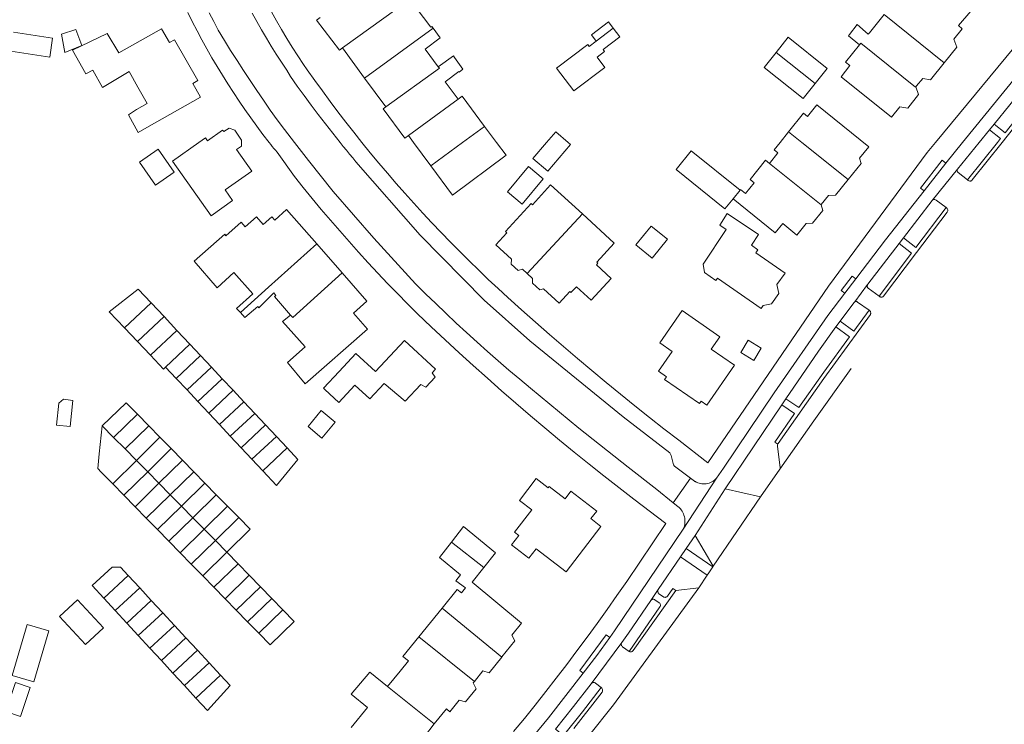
# Model space of a CAD drawing. Header units: metres. Extents: x 89888 to 94270, y 464165 to 468904.
# Tile 118 of 256: x 92603 to 92766, y 465904 to 466020. Entities that reach past the tile are written whole.
import ezdxf

# ---------------------------------------------------------------- set-up
doc = ezdxf.new("R2010")
doc.units = ezdxf.units.M
for name, color, linetype, lineweight in [('B_BEBOUWINGSGRENS_0', 251, 'CONTINUOUS', 13), ('B_TUSSENMUUR_0', 251, 'CONTINUOUS', 13), ('V_WEGGRENS_0', 251, 'CONTINUOUS', 13)]:
    doc.layers.add(name, color=color, linetype=linetype, lineweight=lineweight)

# ---------------------------------------------------------------- blocks, each defined once
blk = doc.blocks.new('OGT_BLOK4_ACAD_1_FMEBLOCK18')
at = {"layer": 'V_WEGGRENS_0'}
blk.add_line((24.41, 32.19), (35.64, 46.38), dxfattribs=at)
blk.add_lwpolyline([(-35.64, -46.38), (-30.03, -38.36), (-23.86, -29.75), (-23.86, -29.74)], dxfattribs=at)

msp = doc.modelspace()

# ---------------------------------------------------------------- linework, layer by layer
at = {"layer": 'B_BEBOUWINGSGRENS_0'}
for p, q in [((92656.39, 466015.62), (92660.07, 466010.65)), ((92621.12, 466011.74), (92622.59, 466009.13)), ((92734.6, 466009.76), (92736.57, 466012.25)), ((92660.07, 466010.65), (92663.57, 466005.91)), ((92675.53, 466007.15), (92673.39, 466010.04)), ((92681.9, 466000), (92679.92, 466002.67)), ((92722.17, 465992.13), (92714.1, 465998.63)), ((92701.34, 465983.39), (92696.09, 465988.2)), ((92656.35, 465978.47), (92652.15, 465983.24)), ((92626.9, 465971.22), (92624.78, 465973.49)), ((92629.03, 465968.95), (92626.9, 465971.22)), ((92620.37, 465969.37), (92622.51, 465967.1)), ((92631.16, 465966.68), (92629.03, 465968.95)), ((92622.51, 465967.1), (92624.64, 465964.83)), ((92632.95, 465964.78), (92631.16, 465966.68)), ((92634.74, 465962.87), (92632.95, 465964.78)), ((92627.17, 465962.89), (92628.93, 465961.02)), ((92636.53, 465960.96), (92634.74, 465962.87)), ((92628.93, 465961.02), (92630.72, 465959.11)), ((92638.32, 465959.06), (92636.53, 465960.96)), ((92630.72, 465959.11), (92632.5, 465957.2)), ((92640.11, 465957.15), (92638.32, 465959.06)), ((92632.5, 465957.2), (92634.29, 465955.29)), ((92641.9, 465955.24), (92640.11, 465957.15)), ((92624.37, 465953.19), (92622.49, 465955.1)), ((92634.29, 465955.29), (92636.08, 465953.38)), ((92643.69, 465953.34), (92641.9, 465955.24)), ((92626.23, 465951.3), (92624.37, 465953.19)), ((92636.08, 465953.38), (92637.86, 465951.47)), ((92645.48, 465951.43), (92643.69, 465953.34)), ((92628.08, 465949.41), (92626.23, 465951.3)), ((92637.86, 465951.47), (92639.65, 465949.56)), ((92647.26, 465949.52), (92645.48, 465951.43)), ((92629.96, 465947.5), (92628.08, 465949.41)), ((92639.65, 465949.56), (92641.44, 465947.65)), ((92631.82, 465945.6), (92629.96, 465947.5)), ((92641.44, 465947.65), (92643.22, 465945.74)), ((92633.67, 465943.71), (92631.82, 465945.6)), ((92618.41, 465943.61), (92620.24, 465941.73)), ((92635.55, 465941.8), (92633.67, 465943.71)), ((92620.24, 465941.73), (92622.11, 465939.82)), ((92637.41, 465939.91), (92635.55, 465941.8)), ((92622.11, 465939.82), (92623.97, 465937.92)), ((92639.27, 465938.01), (92637.41, 465939.91)), ((92623.97, 465937.92), (92625.82, 465936.03)), ((92625.82, 465936.03), (92627.69, 465934.11)), ((92627.69, 465934.11), (92629.55, 465932.21)), ((92629.55, 465932.21), (92631.41, 465930.31)), ((92639.14, 465930.39), (92637.29, 465932.29)), ((92631.41, 465930.31), (92633.3, 465928.39)), ((92640.99, 465928.49), (92639.14, 465930.39)), ((92622.88, 465926.39), (92620.97, 465928.45)), ((92633.3, 465928.39), (92635.15, 465926.49)), ((92642.84, 465926.58), (92640.99, 465928.49)), ((92615.02, 465926.77), (92616.92, 465924.7)), ((92624.79, 465924.33), (92622.88, 465926.39)), ((92635.15, 465926.49), (92636.99, 465924.6)), ((92644.71, 465924.66), (92642.84, 465926.58)), ((92616.92, 465924.7), (92618.83, 465922.64)), ((92646.56, 465922.75), (92644.71, 465924.66)), ((92626.7, 465922.27), (92624.79, 465924.33)), ((92636.99, 465924.6), (92638.85, 465922.7)), ((92672.9, 465923.04), (92669.03, 465918.3)), ((92609.62, 465921.66), (92613.93, 465917.02)), ((92618.83, 465922.64), (92620.74, 465920.57)), ((92628.61, 465920.21), (92626.7, 465922.27)), ((92638.85, 465922.7), (92640.72, 465920.79)), ((92607.83, 465919.3), (92604.27, 465920.35)), ((92620.74, 465920.57), (92622.65, 465918.51)), ((92630.52, 465918.14), (92628.61, 465920.21)), ((92640.72, 465920.79), (92642.58, 465918.89)), ((92622.65, 465918.51), (92624.55, 465916.44)), ((92632.43, 465916.08), (92630.52, 465918.14)), ((92624.55, 465916.44), (92626.46, 465914.38)), ((92634.35, 465914.02), (92632.43, 465916.08)), ((92626.46, 465914.38), (92628.37, 465912.31)), ((92636.26, 465911.96), (92634.35, 465914.02)), ((92628.37, 465912.31), (92630.27, 465910.25)), ((92604.74, 465909.95), (92602.32, 465910.74)), ((92630.27, 465910.25), (92632.18, 465908.18))]:
    msp.add_line(p, q, dxfattribs=at)
for points in [[(92671.4, 466018.87), (92671.18, 466019.17), (92671, 466019.04), (92667.57, 466023.67)], [(92745.98, 466021.13), (92743.57, 466018.12), (92743.34, 466017.88), (92741.54, 466019.48), (92740.27, 466017.86), (92740.09, 466017.63), (92741.91, 466016.14)], [(92755.89, 466013.16), (92757.99, 466015.77), (92757.52, 466017.08), (92758.9, 466018.81), (92758.28, 466019.31), (92760.31, 466021.71)], [(92652.71, 466020.64), (92652.28, 466020.34), (92652.1, 466020.2), (92655.91, 466015.27), (92656.39, 466015.62)], [(92701.2, 466018.87), (92700.4, 466019.94), (92697.57, 466017.81), (92698.37, 466016.74)], [(92601.57, 466015.07), (92608.01, 466014.12), (92608.47, 466017.26), (92602.03, 466018.21)], [(92609.95, 466017.89), (92610.52, 466014.86), (92613.33, 466016.05), (92612.33, 466018.65), (92609.95, 466017.89)], [(92622.59, 466009.13), (92624.11, 466006.43), (92622.37, 466005.45), (92621.03, 466004.55), (92622.64, 466001.63), (92624.04, 466002.48), (92632.95, 466007.5), (92631.68, 466009.76), (92632.49, 466010.22), (92630.57, 466013.61), (92628.65, 466016.99), (92627.83, 466016.54), (92626.5, 466018.79), (92619.4, 466014.79), (92617.51, 466017.99), (92611.74, 466015.23), (92613.99, 466011.33), (92615.11, 466011.96), (92616.73, 466009.09), (92621.12, 466011.74)], [(92672.24, 466012.52), (92670.09, 466015.44), (92672.58, 466017.27), (92671.4, 466018.87)], [(92698.37, 466016.74), (92697.23, 466015.88), (92697, 466016.17), (92691.83, 466012.28), (92694.65, 466008.53), (92699.82, 466012.42), (92698.54, 466014.12), (92699.77, 466015.05), (92699.52, 466015.39), (92702.27, 466017.46), (92701.2, 466018.87)], [(92736.57, 466012.25), (92730.1, 466017.38), (92728.13, 466014.89)], [(92741.91, 466016.14), (92739.62, 466013.29), (92740.34, 466012.72), (92738.86, 466010.87), (92747.19, 466004.19), (92748.57, 466005.91), (92749.9, 466005.69), (92751.69, 466007.93), (92751.24, 466009.19), (92751.36, 466009.38)], [(92673.39, 466010.04), (92675.64, 466011.74), (92675.7, 466011.6), (92676.29, 466012.12), (92674.96, 466014.06), (92674.77, 466014.34), (92672.24, 466012.52)], [(92728.13, 466014.89), (92726.16, 466012.4), (92732.62, 466007.27), (92734.6, 466009.76)], [(92751.36, 466009.38), (92752.37, 466010.59), (92753.66, 466010.38), (92755.89, 466013.16)], [(92679.92, 466002.67), (92676.23, 466007.66), (92675.53, 466007.15)], [(92740.04, 465993.91), (92742.17, 465996.55), (92741.93, 465997.4), (92743.47, 465999.31), (92734.88, 466006.23), (92733.33, 466004.32), (92732.68, 466004.84), (92730.19, 466001.74)], [(92663.57, 466005.91), (92663.12, 466005.58), (92666.72, 466000.71), (92667.31, 466001.14)], [(92641.4, 465995.26), (92638.89, 465998.82), (92639.69, 465999.37), (92639.72, 466000), (92639.74, 466000.39), (92638.61, 466002.04), (92637.65, 466002.38), (92636.78, 466001.79), (92636.59, 466002.03), (92634.1, 466000.26), (92633.75, 466000.75), (92632.68, 466000), (92628.32, 465996.92), (92634.69, 465987.89)], [(92693.75, 466000), (92691.68, 466001.78), (92690.15, 466000)], [(92730.19, 466001.74), (92728.79, 466000), (92727.79, 465998.77), (92728.42, 465998.27), (92727.03, 465996.54)], [(92667.31, 466001.14), (92668.15, 466000), (92671, 465996.15)], [(92671, 465996.15), (92674.58, 465991.32), (92683.46, 465997.89), (92681.9, 466000)], [(92690.15, 466000), (92687.9, 465997.38), (92690.36, 465995.27), (92694.14, 465999.66), (92693.75, 466000)], [(92622.82, 465996.73), (92625.49, 465992.93), (92628.58, 465995.11), (92625.91, 465998.91), (92622.82, 465996.73)], [(92714.1, 465998.63), (92711.6, 465995.52), (92719.66, 465989.02), (92721, 465990.68)], [(92727.03, 465996.54), (92726.37, 465997.08), (92723.81, 465993.9), (92724.5, 465993.34), (92723.06, 465991.56), (92722.24, 465992.22), (92722.17, 465992.13)], [(92634.69, 465987.89), (92638.24, 465990.4), (92637, 465992.15), (92641.4, 465995.26)], [(92689.62, 465993.99), (92687.18, 465996.02), (92683.69, 465991.83)], [(92683.69, 465991.83), (92686.14, 465989.8), (92689.62, 465993.99)], [(92735.58, 465989.69), (92735.57, 465989.73), (92736.8, 465991.25), (92737.95, 465991.31), (92740.04, 465993.91)], [(92696.09, 465988.2), (92690.84, 465993), (92687.82, 465989.71), (92687.6, 465989.91), (92683.35, 465985.27), (92683.58, 465985.06), (92681.76, 465983.07), (92684.34, 465980.7), (92684.32, 465979.9), (92685.48, 465978.84), (92686.19, 465979.05), (92686.97, 465978.34)], [(92721, 465990.68), (92727.98, 465985.06), (92729.22, 465986.6), (92731.57, 465984.71), (92733.1, 465986.6), (92734.15, 465986.65), (92735.84, 465988.75), (92735.58, 465989.69)], [(92652.15, 465983.24), (92647.17, 465988.91), (92645.21, 465987.19), (92644.74, 465987.72), (92643.28, 465986.43), (92642.17, 465987.69), (92640.31, 465986.06), (92639.64, 465986.82), (92637.12, 465984.6), (92636.93, 465984.83), (92631.88, 465980.4), (92635.7, 465975.99), (92638.45, 465978.53)], [(92724.76, 465981.78), (92725.08, 465982.28), (92724.03, 465983.01), (92725.23, 465984.78), (92720.04, 465988.27), (92718.81, 465986.35), (92719.85, 465985.63)], [(92710.16, 465984), (92707.45, 465986.2), (92704.92, 465983.1)], [(92719.85, 465985.63), (92716.07, 465979.88), (92716.27, 465978.54), (92718.18, 465977.18), (92718.42, 465977.57), (92725.64, 465972.57), (92725.97, 465973.04), (92727.36, 465973.33), (92728.57, 465975.07), (92728.27, 465976.51), (92729.6, 465978.43), (92724.76, 465981.78)], [(92698.4, 465979.78), (92698.65, 465980.05), (92698.45, 465980.23), (92701.34, 465983.39)], [(92704.92, 465983.1), (92707.64, 465980.89), (92710.16, 465984)], [(92638.45, 465978.53), (92641.56, 465974.97), (92638.9, 465972.57), (92639.53, 465971.88)], [(92658.21, 465971.8), (92660.46, 465973.78), (92656.35, 465978.47)], [(92686.97, 465978.34), (92687.84, 465977.54), (92687.82, 465976.77), (92689.06, 465975.63), (92689.67, 465975.81), (92692.25, 465973.45), (92694, 465975.37), (92694.2, 465975.19), (92695.1, 465976.17), (92697.56, 465973.93), (92700.84, 465977.51), (92698.4, 465979.78)], [(92624.78, 465973.49), (92622.63, 465975.78), (92617.81, 465972.04), (92620.37, 465969.37)], [(92639.53, 465971.88), (92640.27, 465971.06), (92642.4, 465972.88), (92642.57, 465972.68), (92645.06, 465975.13), (92645.4, 465974.74), (92645.15, 465974.53), (92647.82, 465971.49)], [(92718.82, 465967.9), (92712.57, 465972.22), (92708.87, 465966.88), (92710.92, 465965.46), (92708.67, 465962.21), (92709.99, 465961.3), (92709.67, 465960.85), (92715.45, 465956.85), (92715.74, 465957.27), (92716.68, 465956.62), (92721.23, 465963.18)], [(92647.82, 465971.49), (92646.5, 465970.42), (92650.22, 465966.26), (92647.31, 465963.62), (92650.23, 465960.11), (92660.53, 465969.16), (92658.21, 465971.8)], [(92655.84, 465962.15), (92653.27, 465959.4), (92653.5, 465959.2), (92655.8, 465957.05), (92658.46, 465959.9), (92660.91, 465957.62), (92663.28, 465960.17), (92666.79, 465957.23), (92669.39, 465960), (92670.2, 465959.58), (92671.73, 465961.22), (92671.23, 465961.96), (92671.77, 465962.54), (92666.67, 465967.29), (92661.87, 465962.13), (92658.63, 465965.15), (92655.84, 465962.15)], [(92721.23, 465963.18), (92717.39, 465965.84), (92718.82, 465967.9)], [(92725.68, 465966.01), (92723.52, 465967.33), (92722.3, 465965.31), (92724.46, 465964), (92725.68, 465966.01)], [(92624.64, 465964.83), (92626.79, 465962.54), (92627.17, 465962.89)], [(92609.5, 465956.92), (92609.12, 465953.28), (92611.37, 465953.06), (92611.84, 465957.36)], [(92611.84, 465957.36), (92610.29, 465957.58), (92609.5, 465956.92)], [(92622.49, 465955.1), (92620.63, 465957), (92616.66, 465953.2)], [(92650.72, 465953.07), (92653.02, 465951.16), (92655.21, 465953.8), (92652.91, 465955.71), (92650.72, 465953.07)], [(92616.66, 465953.2), (92616.2, 465948.57), (92615.95, 465946.11)], [(92643.22, 465945.74), (92645.49, 465943.32), (92649.05, 465947.62), (92647.26, 465949.52)], [(92615.95, 465946.11), (92616.52, 465945.52), (92618.41, 465943.61)], [(92698.45, 465939.09), (92694.19, 465942.38), (92693.23, 465941.12), (92690.61, 465943.13), (92690.44, 465942.92), (92688.44, 465944.45), (92685.67, 465940.84), (92687.7, 465939.29)], [(92687.7, 465939.29), (92684.87, 465935.6), (92685.56, 465935.06), (92684.36, 465933.49), (92687.23, 465931.29), (92688.43, 465932.85), (92693.39, 465929.05), (92699.16, 465936.57), (92697.49, 465937.85), (92698.45, 465939.09)], [(92637.29, 465932.29), (92641.14, 465936.11), (92639.27, 465938.01)], [(92679.78, 465929.76), (92681.7, 465932.17), (92676.44, 465936.53), (92674.42, 465933.94)], [(92674.42, 465933.94), (92672.47, 465931.44), (92675.95, 465928.58), (92675.17, 465927.59), (92676.73, 465926.38), (92676.09, 465925.59), (92675.4, 465926.11), (92672.9, 465923.04)], [(92620.97, 465928.45), (92619.71, 465929.81), (92618.32, 465929.83), (92615.02, 465926.77)], [(92682.75, 465914.95), (92682.78, 465914.99), (92684.93, 465917.65), (92684.42, 465918.6), (92686, 465920.56), (92677.87, 465927.35), (92679.78, 465929.76)], [(92613.93, 465917.02), (92616.89, 465919.78), (92612.57, 465924.41), (92609.62, 465921.66)], [(92642.58, 465918.89), (92644.46, 465916.98), (92648.41, 465920.84), (92646.56, 465922.75)], [(92604.27, 465920.35), (92601.79, 465911.93), (92605.35, 465910.88), (92607.83, 465919.3)], [(92669.03, 465918.3), (92666.4, 465915.08), (92667.33, 465914.37), (92665.94, 465912.66), (92663.88, 465910.11)], [(92678.22, 465910.95), (92679.62, 465912.67), (92680.65, 465912.37), (92682.75, 465914.95)], [(92632.18, 465908.18), (92634.09, 465906.12), (92637.84, 465910.25), (92636.26, 465911.96)], [(92663.88, 465910.11), (92660.95, 465912.47), (92657.87, 465908.82), (92660.55, 465906.62), (92657.83, 465903.31)], [(92602.32, 465910.74), (92600.76, 465905.96), (92603.18, 465905.17), (92604.74, 465909.95)], [(92671.56, 465903.92), (92673.61, 465906.39), (92674.15, 465905.93), (92675.73, 465907.86), (92676.78, 465907.57), (92678.54, 465909.73), (92678.04, 465910.72), (92678.22, 465910.95)], [(92666.34, 465896.34), (92670.44, 465901.43), (92669.97, 465901.86), (92671.56, 465903.92)]]:
    msp.add_lwpolyline(points, dxfattribs=at)
at = {"layer": 'B_TUSSENMUUR_0'}
for p, q in [((92667.57, 466023.67), (92656.39, 466015.62)), ((92745.98, 466021.13), (92755.89, 466013.16)), ((92671.4, 466018.87), (92660.07, 466010.65)), ((92698.37, 466016.74), (92701.2, 466018.87)), ((92728.13, 466014.89), (92734.6, 466009.76)), ((92675.53, 466007.15), (92667.31, 466001.14)), ((92730.19, 466001.74), (92732.39, 466000)), ((92732.39, 466000), (92740.04, 465993.91)), ((92727.03, 465996.54), (92735.58, 465989.69)), ((92722.17, 465992.13), (92721, 465990.68)), ((92696.09, 465988.2), (92686.97, 465978.34)), ((92620.37, 465969.37), (92624.78, 465973.49)), ((92622.51, 465967.1), (92626.9, 465971.22)), ((92624.64, 465964.83), (92629.03, 465968.95)), ((92627.17, 465962.89), (92631.16, 465966.68)), ((92628.93, 465961.02), (92632.95, 465964.78)), ((92630.72, 465959.11), (92634.74, 465962.87)), ((92632.5, 465957.2), (92636.53, 465960.96)), ((92638.32, 465959.06), (92634.29, 465955.29)), ((92636.08, 465953.38), (92640.11, 465957.15)), ((92618.57, 465951.27), (92622.49, 465955.1)), ((92637.86, 465951.47), (92641.9, 465955.24)), ((92616.66, 465953.2), (92618.57, 465951.27)), ((92620.45, 465949.35), (92624.37, 465953.19)), ((92643.69, 465953.34), (92639.65, 465949.56)), ((92618.57, 465951.27), (92620.45, 465949.35)), ((92622.34, 465947.45), (92626.23, 465951.3)), ((92645.48, 465951.43), (92641.44, 465947.65)), ((92620.45, 465949.35), (92622.34, 465947.45)), ((92624.21, 465945.57), (92628.08, 465949.41)), ((92647.26, 465949.52), (92643.22, 465945.74)), ((92618.41, 465943.61), (92622.34, 465947.45)), ((92622.34, 465947.45), (92624.21, 465945.57)), ((92626.05, 465943.68), (92629.96, 465947.5)), ((92620.24, 465941.73), (92624.21, 465945.57)), ((92624.21, 465945.57), (92626.05, 465943.68)), ((92627.92, 465941.78), (92631.82, 465945.6)), ((92626.05, 465943.68), (92622.11, 465939.82)), ((92627.92, 465941.78), (92626.05, 465943.68)), ((92633.67, 465943.71), (92629.78, 465939.9)), ((92627.92, 465941.78), (92623.97, 465937.92)), ((92629.78, 465939.9), (92627.92, 465941.78)), ((92635.55, 465941.8), (92631.66, 465938)), ((92629.78, 465939.9), (92625.82, 465936.03)), ((92629.78, 465939.9), (92631.66, 465938)), ((92637.41, 465939.91), (92633.53, 465936.11)), ((92631.66, 465938), (92627.69, 465934.11)), ((92631.66, 465938), (92633.53, 465936.11)), ((92639.27, 465938.01), (92635.4, 465934.21)), ((92633.53, 465936.11), (92629.55, 465932.21)), ((92633.53, 465936.11), (92635.4, 465934.21)), ((92635.4, 465934.21), (92631.41, 465930.31)), ((92635.4, 465934.21), (92637.29, 465932.29)), ((92674.42, 465933.94), (92679.78, 465929.76)), ((92637.29, 465932.29), (92633.3, 465928.39)), ((92639.14, 465930.39), (92635.15, 465926.49)), ((92620.97, 465928.45), (92616.92, 465924.7)), ((92640.99, 465928.49), (92636.99, 465924.6)), ((92618.83, 465922.64), (92622.88, 465926.39)), ((92642.84, 465926.58), (92638.85, 465922.7)), ((92644.71, 465924.66), (92640.72, 465920.79)), ((92624.79, 465924.33), (92620.74, 465920.57)), ((92682.75, 465914.95), (92672.9, 465923.04)), ((92626.7, 465922.27), (92622.65, 465918.51)), ((92646.56, 465922.75), (92642.58, 465918.89)), ((92628.61, 465920.21), (92624.55, 465916.44)), ((92630.52, 465918.14), (92626.46, 465914.38)), ((92669.03, 465918.3), (92678.22, 465910.95)), ((92632.43, 465916.08), (92628.37, 465912.31)), ((92634.35, 465914.02), (92630.27, 465910.25)), ((92636.26, 465911.96), (92632.18, 465908.18)), ((92663.88, 465910.11), (92671.56, 465903.92))]:
    msp.add_line(p, q, dxfattribs=at)
for points in [[(92741.91, 466016.14), (92742.11, 466016.39), (92751.2, 466009.15), (92751.36, 466009.38)], [(92672.24, 466012.52), (92672.44, 466012.26), (92663.57, 466005.91)], [(92679.92, 466002.67), (92676.27, 466000), (92671, 465996.15)], [(92652.15, 465983.24), (92644.19, 465976.12), (92639.53, 465971.88)], [(92656.35, 465978.47), (92648.19, 465971.06), (92647.82, 465971.49)]]:
    msp.add_lwpolyline(points, dxfattribs=at)
at = {"layer": 'V_WEGGRENS_0'}
for p, q in [((92764.18, 466003.04), (92763.42, 466002.11)), ((92752.59, 465992.03), (92756.21, 465996.61)), ((92758.12, 465995.61), (92753.93, 465990.41)), ((92749.19, 465984.25), (92753.93, 465990.41)), ((92749.19, 465984.25), (92748.46, 465983.3)), ((92739.51, 465975.1), (92741.3, 465977.46)), ((92743.24, 465976.52), (92741.12, 465973.66)), ((92738.7, 465970.48), (92737.98, 465969.52)), ((92729.75, 465957.64), (92729.08, 465956.64)), ((92719.69, 465942.78), (92729.08, 465956.64)), ((92728.75, 465946.01), (92725.55, 465941.44)), ((92711.12, 465940.46), (92713.99, 465944.52)), ((92718.27, 465944.52), (92712.78, 465936.1)), ((92713.99, 465944.52), (92714.65, 465944.03)), ((92714.73, 465935.06), (92719.69, 465942.78)), ((92725.55, 465941.44), (92719.69, 465942.78)), ((92725.55, 465941.44), (92717.73, 465929.99)), ((92711.6, 465940.06), (92711.12, 465940.46)), ((92713.25, 465932.89), (92714.73, 465935.06)), ((92714.73, 465935.06), (92717.73, 465929.99)), ((92713.25, 465932.89), (92712.3, 465931.51)), ((92717.65, 465929.87), (92713.25, 465932.89)), ((92708.62, 465926.12), (92712.3, 465931.51)), ((92712.3, 465931.51), (92716.71, 465928.49)), ((92717.73, 465929.99), (92717.65, 465929.87)), ((92716.71, 465928.49), (92715.32, 465926.43)), ((92715.32, 465926.43), (92711.53, 465925.95)), ((92707.38, 465924.3), (92708.62, 465926.12))]:
    msp.add_line(p, q, dxfattribs=at)
for points in [[(92788.02, 466039.53), (92770.07, 466018.83), (92754.49, 466000), (92753.13, 465998.36), (92736.8, 465976.28), (92716.86, 465947.07)], [(92630.83, 466021.48), (92631.58, 466019.97), (92632.36, 466018.46), (92633.15, 466016.97), (92633.97, 466015.48), (92634.81, 466014.01), (92635.67, 466012.55), (92636.55, 466011.1), (92637.45, 466009.67), (92638.37, 466008.25), (92639.3, 466006.84), (92640.26, 466005.44), (92641.24, 466004.06), (92642.24, 466002.69), (92643.26, 466001.34), (92644.29, 466000), (92644.55, 465999.67), (92644.81, 465999.35), (92645.07, 465999.03), (92645.32, 465998.71), (92645.59, 465998.38), (92648.45, 465994.39), (92649.92, 465992.56), (92651.4, 465990.75), (92652.91, 465988.94), (92654.43, 465987.15), (92655.96, 465985.38), (92657.51, 465983.62), (92659.08, 465981.87), (92660.66, 465980.13), (92662.26, 465978.41), (92663.87, 465976.71), (92665.5, 465975.02), (92667.15, 465973.34), (92668.8, 465971.68), (92671.09, 465969.52), (92673.38, 465967.37), (92675.7, 465965.24), (92678.03, 465963.13), (92680.37, 465961.03), (92682.73, 465958.96), (92685.1, 465956.9), (92687.49, 465954.85), (92689.9, 465952.83), (92692.32, 465950.82), (92694.75, 465948.83), (92697.2, 465946.85), (92699.66, 465944.9), (92702.13, 465942.96), (92704.62, 465941.04), (92709.88, 465937.04)], [(92634.39, 466021.44), (92635.12, 466019.99), (92635.86, 466018.56), (92636.88, 466016.87), (92637.91, 466015.2), (92638.97, 466013.53), (92640.04, 466011.87), (92641.12, 466010.23), (92642.23, 466008.59), (92643.35, 466006.97), (92644.48, 466005.36), (92645.63, 466003.76), (92646.8, 466002.17), (92648.48, 466000), (92650.79, 465997), (92654.88, 465991.88), (92661.61, 465984.19), (92668.49, 465976.65), (92670.15, 465975.01), (92671.83, 465973.38), (92673.52, 465971.77), (92675.22, 465970.17), (92676.94, 465968.58), (92678.67, 465967.01), (92680.41, 465965.46), (92682.17, 465963.92), (92683.94, 465962.39), (92685.72, 465960.88), (92687.51, 465959.38), (92695.51, 465952.78), (92703.65, 465946.36), (92708.42, 465942.68), (92711.12, 465940.46)], [(92641.5, 466021.37), (92642.25, 466019.99), (92643.03, 466018.62), (92643.82, 466017.26), (92644.64, 466015.91), (92645.47, 466014.58), (92646.32, 466013.25), (92647.19, 466011.94), (92647.81, 466010.91), (92648.94, 466009.32), (92650.08, 466007.74), (92651.24, 466006.17), (92652.41, 466004.61), (92653.6, 466003.06), (92654.8, 466001.53), (92656.02, 466000), (92656.54, 465999.36), (92657.06, 465998.71), (92657.59, 465998.07), (92658.11, 465997.44), (92658.64, 465996.8), (92669.26, 465984.71), (92679.85, 465973.93), (92687.4, 465967.25), (92702.81, 465954.65), (92710.53, 465948.7), (92710.68, 465948.52), (92710.77, 465948.3), (92711.16, 465946.73), (92711.32, 465946.51), (92713.99, 465944.52)], [(92716.86, 465947.07), (92712.01, 465950.8), (92709.58, 465952.67), (92707.17, 465954.57), (92704.77, 465956.48), (92702.38, 465958.41), (92700.01, 465960.35), (92697.65, 465962.31), (92695.3, 465964.28), (92692.97, 465966.27), (92690.65, 465968.27), (92688.34, 465970.29), (92686.04, 465972.33), (92683.76, 465974.38), (92682.14, 465975.87), (92680.53, 465977.37), (92678.94, 465978.89), (92677.36, 465980.43), (92675.8, 465981.98), (92674.25, 465983.55), (92672.71, 465985.13), (92671.2, 465986.72), (92669.69, 465988.33), (92668.21, 465989.96), (92666.73, 465991.6), (92665.28, 465993.25), (92663.84, 465994.92), (92662.41, 465996.6), (92661.01, 465998.29), (92659.62, 466000), (92658.28, 466001.68), (92656.96, 466003.36), (92655.65, 466005.07), (92654.36, 466006.78), (92653.09, 466008.51), (92651.83, 466010.24), (92650.59, 466011.99), (92649.94, 466012.91), (92649.01, 466014.33), (92648.1, 466015.76), (92647.21, 466017.2), (92646.34, 466018.65), (92645.49, 466020.12), (92644.66, 466021.6)], [(92756.21, 465996.61), (92758.97, 466000), (92767.97, 466011.07), (92768.15, 466011.29)], [(92764.18, 466003.04), (92769.39, 466009.41), (92769.46, 466009.5)], [(92759.8, 465993.82), (92759.91, 465993.73), (92759.99, 465993.68), (92760.07, 465993.64), (92760.16, 465993.62), (92760.26, 465993.62), (92760.35, 465993.64), (92760.43, 465993.68), (92760.51, 465993.74), (92760.57, 465993.81), (92765.49, 466000), (92771.59, 466007.67), (92771.64, 466007.74), (92771.68, 466007.83), (92771.7, 466007.92), (92771.7, 466008.01), (92771.68, 466008.1), (92771.63, 466008.19), (92771.57, 466008.26), (92771.5, 466008.32), (92771.4, 466008.4)], [(92771.4, 466008.4), (92766, 466001.6), (92764.18, 466003.04)], [(92758.12, 465995.61), (92761.7, 466000), (92763.42, 466002.11)], [(92763.42, 466002.11), (92765.25, 466000.66), (92764.72, 466000), (92759.8, 465993.82)], [(92756.21, 465996.61), (92755.6, 465997.09), (92751.99, 465992.48), (92752.59, 465992.03)], [(92759.8, 465993.82), (92758.25, 465995.03), (92758.18, 465995.09), (92758.12, 465995.16), (92758.08, 465995.24), (92758.05, 465995.34), (92758.05, 465995.43), (92758.07, 465995.52), (92758.12, 465995.61)], [(92741.3, 465977.46), (92746.22, 465983.9), (92752.59, 465992.03)], [(92753.93, 465990.41), (92754.01, 465990.48), (92754.1, 465990.53), (92754.2, 465990.57), (92754.3, 465990.58), (92754.4, 465990.58), (92754.5, 465990.54), (92754.59, 465990.49), (92756.22, 465989.25)], [(92745.16, 465974.61), (92745.28, 465974.52), (92745.36, 465974.48), (92745.46, 465974.45), (92745.56, 465974.44), (92745.65, 465974.45), (92745.75, 465974.48), (92745.83, 465974.53), (92745.91, 465974.6), (92751.32, 465981.82), (92756.41, 465988.51), (92756.47, 465988.59), (92756.51, 465988.69), (92756.52, 465988.79), (92756.51, 465988.89), (92756.48, 465988.98), (92756.43, 465989.07), (92756.36, 465989.14), (92756.22, 465989.25)], [(92756.22, 465989.25), (92751.21, 465982.66), (92749.19, 465984.25)], [(92743.24, 465976.52), (92743.29, 465976.57), (92748.46, 465983.3)], [(92748.46, 465983.3), (92750.49, 465981.7), (92745.16, 465974.61)], [(92741.3, 465977.46), (92740.7, 465977.91), (92738.9, 465975.54), (92739.51, 465975.1)], [(92718.27, 465944.52), (92719.43, 465946.16), (92727.81, 465958.61), (92736.68, 465971.4), (92739.51, 465975.1)], [(92745.16, 465974.61), (92743.37, 465975.94), (92743.31, 465975.98), (92743.26, 465976.04), (92743.23, 465976.1), (92743.2, 465976.17), (92743.18, 465976.24), (92743.18, 465976.31), (92743.19, 465976.38), (92743.21, 465976.45), (92743.24, 465976.52)], [(92738.7, 465970.48), (92741, 465973.48), (92741.03, 465973.55), (92741.07, 465973.61), (92741.12, 465973.66)], [(92741.12, 465973.66), (92741.18, 465973.7), (92741.25, 465973.72), (92741.32, 465973.74), (92741.39, 465973.73), (92741.46, 465973.71), (92741.52, 465973.68), (92741.58, 465973.64), (92743.5, 465972.28)], [(92728.4, 465950.13), (92728.46, 465950.26), (92736, 465960.98), (92743.73, 465971.57), (92743.76, 465971.66), (92743.78, 465971.76), (92743.77, 465971.86), (92743.76, 465971.96), (92743.72, 465972.05), (92743.66, 465972.14), (92743.59, 465972.21), (92743.5, 465972.28)], [(92743.5, 465972.28), (92740.96, 465968.83), (92738.7, 465970.48)], [(92737.98, 465969.52), (92740.25, 465967.86), (92736.03, 465962.04), (92731.86, 465956.19), (92729.75, 465957.64)], [(92729.75, 465957.64), (92732.37, 465961.5), (92735.12, 465965.54), (92737.98, 465969.52)], [(92729.08, 465956.64), (92731.17, 465955.21), (92727.89, 465950.47), (92728.4, 465950.13)], [(92728.4, 465950.13), (92728.37, 465950.05), (92728.36, 465949.83)], [(92728.36, 465949.83), (92728.82, 465946.26), (92728.75, 465946.01)], [(92714.65, 465944.03), (92714.71, 465943.99), (92714.78, 465943.96), (92714.84, 465943.92), (92714.9, 465943.89), (92714.97, 465943.86), (92715.18, 465943.77), (92715.4, 465943.7), (92715.63, 465943.65), (92715.86, 465943.61), (92716.09, 465943.6), (92716.32, 465943.6), (92716.55, 465943.62), (92716.79, 465943.66), (92717.03, 465943.73), (92717.27, 465943.82), (92717.49, 465943.92), (92717.71, 465944.04), (92717.91, 465944.19), (92718.1, 465944.35), (92718.27, 465944.52)], [(92711.6, 465940.06), (92711.71, 465939.98), (92711.82, 465939.9), (92711.93, 465939.82), (92712.03, 465939.73), (92712.12, 465939.64), (92712.29, 465939.46), (92712.44, 465939.27), (92712.58, 465939.06), (92712.7, 465938.85), (92712.81, 465938.62), (92712.89, 465938.4), (92712.96, 465938.16), (92713.01, 465937.9), (92713.05, 465937.64), (92713.05, 465937.38), (92713.04, 465937.12), (92713.01, 465936.85), (92712.95, 465936.6), (92712.88, 465936.35), (92712.78, 465936.1)], [(92709.88, 465937.04), (92703.41, 465927.47), (92701.81, 465925.15), (92700.18, 465922.83)], [(92712.78, 465936.1), (92701.39, 465919.28), (92700.62, 465918.21)], [(92716.71, 465928.49), (92717, 465928.91), (92717.65, 465929.87)], [(92596.23, 465804.38), (92610.22, 465817.02), (92625.25, 465830.48), (92637.31, 465841.53), (92659.16, 465861.23), (92667.11, 465868.75), (92669.77, 465871.33), (92673.95, 465875.52), (92679.54, 465881.39), (92683.79, 465886.08), (92687.68, 465890.47), (92690.96, 465894.36), (92697.09, 465901.9), (92701.22, 465907.08), (92715.32, 465926.43)], [(92711.53, 465925.95), (92711.03, 465926.28), (92710.17, 465925.05), (92710.11, 465924.97), (92710.03, 465924.91), (92709.95, 465924.87), (92709.85, 465924.84), (92709.75, 465924.83), (92709.66, 465924.84), (92709.56, 465924.87), (92709.48, 465924.92), (92708.75, 465925.42), (92708.67, 465925.5), (92708.61, 465925.59), (92708.57, 465925.69), (92708.54, 465925.8), (92708.55, 465925.91), (92708.57, 465926.02), (92708.62, 465926.12)], [(92711.53, 465925.95), (92704.47, 465916.03), (92704.4, 465915.95), (92704.32, 465915.89), (92704.23, 465915.84), (92704.13, 465915.82), (92704.02, 465915.82), (92703.92, 465915.84), (92703.83, 465915.88)], [(92702.6, 465917.38), (92703.72, 465918.94), (92707.38, 465924.3)], [(92707.38, 465924.3), (92707.44, 465924.38), (92707.52, 465924.44), (92707.61, 465924.48), (92707.7, 465924.51), (92707.8, 465924.52), (92707.9, 465924.51), (92707.99, 465924.48), (92708.08, 465924.43), (92708.79, 465923.93), (92708.87, 465923.87), (92708.93, 465923.79), (92708.97, 465923.71), (92709, 465923.61), (92709.01, 465923.51), (92709, 465923.42), (92708.97, 465923.32), (92708.92, 465923.24), (92703.83, 465915.88)], [(92700.18, 465922.83), (92698.54, 465920.53), (92696.88, 465918.25), (92695.19, 465915.98), (92693.49, 465913.72), (92691.77, 465911.48), (92690.03, 465909.25), (92688.27, 465907.04), (92686.5, 465904.84), (92684.71, 465902.66)], [(92700.62, 465918.21), (92700.01, 465918.65), (92695.65, 465912.75), (92696.24, 465912.28)], [(92700.62, 465918.21), (92698.45, 465915.23), (92696.24, 465912.28)], [(92702.6, 465917.38), (92700.1, 465913.96), (92697.56, 465910.57)], [(92703.83, 465915.88), (92702.71, 465916.68), (92702.64, 465916.75), (92702.58, 465916.83), (92702.54, 465916.91), (92702.51, 465917.01), (92702.51, 465917.1), (92702.52, 465917.2), (92702.55, 465917.29), (92702.6, 465917.38)], [(92696.24, 465912.28), (92690.49, 465904.92), (92684.54, 465897.72)], [(92691.66, 465903.03), (92694.64, 465906.78), (92697.56, 465910.57)], [(92697.56, 465910.57), (92697.63, 465910.64), (92697.71, 465910.7), (92697.8, 465910.74), (92697.9, 465910.76), (92698, 465910.76), (92698.1, 465910.74), (92698.19, 465910.71), (92698.27, 465910.66), (92699.17, 465909.94)], [(92699.17, 465909.94), (92696.08, 465905.93), (92692.95, 465901.98), (92691.66, 465903.03)], [(92699.17, 465909.94), (92699.26, 465909.87), (92699.32, 465909.8), (92699.38, 465909.72), (92699.42, 465909.63), (92699.44, 465909.54), (92699.44, 465909.44), (92699.43, 465909.35), (92699.39, 465909.26), (92699.34, 465909.17), (92697.8, 465907.16), (92696.24, 465905.15), (92694.66, 465903.16)]]:
    msp.add_lwpolyline(points, dxfattribs=at)

# ---------------------------------------------------------------- block references
msp.add_blockref('OGT_BLOK4_ACAD_1_FMEBLOCK18', (92764.38, 465992.39), dxfattribs=at)

doc.saveas('drawing.dxf')
